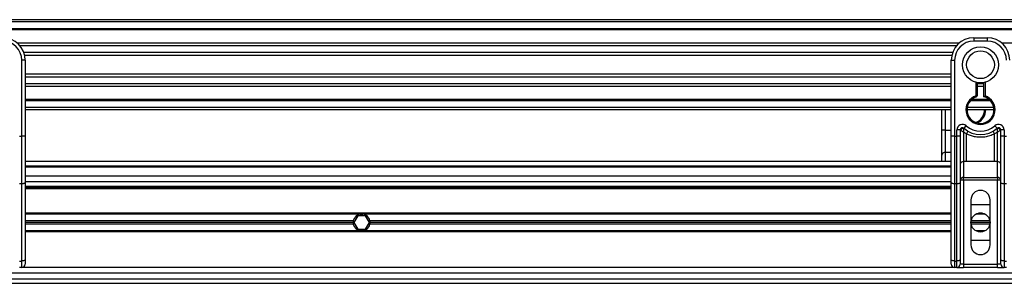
# Model space of a CAD drawing. Header units: millimetres. Extents: x 0 to 420, y 0 to 297.
# Tile 31 of 80: x 82 to 109, y 234 to 241. Entities that reach past the tile are written whole.
import ezdxf

# ---------------------------------------------------------------- set-up
doc = ezdxf.new("R2010")
doc.units = ezdxf.units.MM

msp = doc.modelspace()

# ---------------------------------------------------------------- linework, layer by layer
at = {"color": 7, "linetype": 'Continuous', "lineweight": 25}
for p, q in [((214.52205, 241.25328), (57.46159, 241.25328)), ((214.52205, 241.19045), (57.46159, 241.19045)), ((214.52205, 241.00198), (57.46159, 241.00198)), ((214.52205, 240.96994), (57.46159, 240.96994)), ((107.90944, 240.59989), (81.61745, 240.59989)), ((107.83712, 240.527), (81.68977, 240.527)), ((108.31776, 240.75068), (108.69471, 240.75068)), ((108.31776, 240.75068), (108.31776, 240.65645)), ((108.69471, 240.65645), (108.31776, 240.65645)), ((108.69471, 240.75068), (108.69471, 240.65645)), ((190.36618, 240.59989), (109.10303, 240.59989)), ((107.72812, 240.33925), (81.79878, 240.33925)), ((107.70353, 240.25437), (81.82336, 240.25437)), ((81.74314, 238.003), (81.74314, 240.12244)), ((81.83737, 240.12244), (81.74314, 240.12244)), ((81.83737, 240.12244), (81.83737, 239.56804)), ((107.68952, 239.56804), (107.68952, 240.12244)), ((107.68952, 240.12244), (107.78376, 240.12244)), ((107.78376, 240.12244), (107.78376, 238.003)), ((107.68952, 239.73921), (81.83737, 239.73921)), ((107.68952, 239.65434), (81.83737, 239.65434)), ((81.83737, 239.56804), (81.83737, 239.16906)), ((107.68952, 239.46658), (81.83737, 239.46658)), ((107.68952, 239.16906), (107.68952, 239.56804)), ((108.38059, 239.12885), (108.38059, 239.50978)), ((108.412, 239.50274), (108.412, 239.12885)), ((108.60047, 239.46658), (108.412, 239.46658)), ((108.60047, 239.10528), (108.60047, 239.50274)), ((108.63189, 239.50978), (108.63189, 239.12885)), ((107.68952, 239.39369), (81.83737, 239.39369)), ((81.83737, 239.16906), (81.83737, 238.003)), ((107.68952, 238.003), (107.68952, 239.16906)), ((108.412, 239.12885), (108.38059, 239.12885)), ((108.39025, 239.09897), (108.38059, 239.12885)), ((108.60047, 239.39369), (108.412, 239.39369)), ((107.68952, 239.02365), (81.83737, 239.02365)), ((107.68952, 238.99161), (81.83737, 238.99161)), ((108.7872, 238.99161), (108.22528, 238.99161)), ((108.75485, 239.02365), (108.25763, 239.02365)), ((107.68952, 238.80313), (81.83737, 238.80313)), ((107.68952, 238.74031), (81.83737, 238.74031)), ((107.42698, 238.17182), (107.42698, 238.74031)), ((107.52122, 238.74031), (107.52122, 238.17182)), ((108.88318, 238.74031), (108.12929, 238.74031)), ((108.87791, 238.80313), (108.13456, 238.80313)), ((107.52122, 238.17182), (107.42698, 238.17182)), ((107.42698, 237.47708), (107.42698, 238.17182)), ((107.52122, 238.17182), (107.52122, 237.55427)), ((107.52122, 238.17182), (107.68952, 238.17182)), ((107.84658, 238.003), (107.84658, 238.17839)), ((107.94082, 238.17839), (107.84658, 238.17839)), ((107.94082, 238.17839), (107.94082, 238.003)), ((107.94985, 238.17182), (107.94082, 238.17182)), ((108.1133, 238.06942), (108.03506, 238.11691)), ((108.03506, 238.11691), (108.03506, 237.29696)), ((108.04553, 238.22522), (108.10835, 238.29546)), ((108.1133, 237.29696), (108.1133, 238.06942)), ((108.97742, 238.11691), (108.89917, 238.06942)), ((108.89917, 237.29696), (108.89917, 238.06942)), ((108.90412, 238.29546), (108.96695, 238.22522)), ((108.97742, 237.29696), (108.97742, 238.11691)), ((109.07165, 238.17182), (109.06262, 238.17182)), ((109.16589, 238.17839), (109.07165, 238.17839)), ((109.07165, 238.003), (109.07165, 238.17839)), ((109.16589, 238.17839), (109.16589, 238.003)), ((81.68031, 238.003), (81.74314, 238.003)), ((81.74314, 236.67546), (81.74314, 238.003)), ((81.83737, 238.003), (81.74314, 238.003)), ((81.83737, 238.003), (81.83737, 236.71529)), ((107.78376, 238.003), (107.68952, 238.003)), ((107.68952, 236.71529), (107.68952, 238.003)), ((107.78376, 238.003), (107.84658, 238.003)), ((107.78376, 238.003), (107.78376, 236.67546)), ((107.84658, 236.67546), (107.84658, 238.003)), ((107.94082, 238.003), (107.84658, 238.003)), ((107.94082, 238.003), (107.94082, 236.71529)), ((109.07165, 236.71529), (109.07165, 238.003)), ((109.16589, 238.003), (109.07165, 238.003)), ((109.16589, 238.003), (109.16589, 236.67546)), ((109.16589, 238.003), (109.22872, 238.003)), ((107.42698, 237.29535), (107.42698, 237.47708)), ((107.52122, 237.55427), (107.52122, 237.29535)), ((107.68952, 237.55427), (107.52122, 237.55427)), ((107.68952, 237.29535), (81.83737, 237.29535)), ((108.1133, 237.29696), (108.03506, 237.29696)), ((108.03506, 237.29696), (108.03506, 236.85217)), ((108.97742, 237.29696), (108.89917, 237.29696)), ((108.97742, 236.85217), (108.97742, 237.29696)), ((107.68952, 237.1697), (81.83737, 237.1697)), ((107.68952, 237.13829), (81.83737, 237.13829)), ((81.74314, 236.67546), (81.68031, 236.67546)), ((81.74314, 234.52398), (81.74314, 236.67546)), ((107.68952, 236.88699), (81.83737, 236.88699)), ((107.68952, 236.72993), (81.83737, 236.72993)), ((81.83737, 236.71529), (81.83737, 234.56381)), ((107.68952, 234.56381), (107.68952, 236.71529)), ((107.84658, 236.67546), (107.78376, 236.67546)), ((107.78376, 236.67546), (107.78376, 234.52398)), ((107.84658, 234.52398), (107.84658, 236.67546)), ((108.03506, 236.77498), (107.94082, 236.77498)), ((107.94082, 236.71529), (107.94082, 234.56381)), ((108.03506, 236.85217), (108.97742, 236.85217)), ((108.03506, 236.77498), (108.03506, 236.85217)), ((108.03506, 236.77498), (108.03506, 234.43685)), ((108.97742, 236.77498), (108.03506, 236.77498)), ((108.97742, 236.85217), (108.97742, 236.77498)), ((108.97742, 234.43685), (108.97742, 236.77498)), ((109.07165, 236.77498), (108.97742, 236.77498)), ((109.07165, 234.56381), (109.07165, 236.71529)), ((109.22872, 236.67546), (109.16589, 236.67546)), ((109.16589, 236.67546), (109.16589, 234.52398)), ((107.68952, 236.598), (81.83737, 236.598)), ((107.68952, 236.56659), (81.83737, 236.56659)), ((107.68952, 236.53518), (81.83737, 236.53518)), ((108.23923, 236.22734), (108.23923, 234.97086)), ((108.23923, 236.10169), (108.77324, 236.10169)), ((108.77324, 234.97086), (108.77324, 236.22734)), ((107.68952, 235.85982), (81.83737, 235.85982)), ((91.19124, 235.83155), (81.83737, 235.83155)), ((91.19124, 235.83155), (91.26793, 235.83155)), ((107.68952, 235.83155), (91.26793, 235.83155)), ((108.63761, 235.83155), (108.37487, 235.83155)), ((108.56382, 235.85982), (108.44866, 235.85982)), ((90.99814, 235.64308), (81.83737, 235.64308)), ((90.994, 235.5991), (81.83737, 235.5991)), ((90.99814, 235.55512), (81.83737, 235.55512)), ((91.12077, 235.78757), (91.01196, 235.5991)), ((91.01196, 235.5991), (91.12077, 235.41063)), ((91.3384, 235.78757), (91.12077, 235.78757)), ((91.44722, 235.5991), (91.3384, 235.78757)), ((91.3384, 235.41063), (91.44722, 235.5991)), ((107.68952, 235.64308), (91.46104, 235.64308)), ((107.68952, 235.55512), (91.46104, 235.55512)), ((107.68952, 235.5991), (91.46518, 235.5991)), ((108.77324, 235.5991), (108.23923, 235.5991)), ((108.76959, 235.64308), (108.24288, 235.64308)), ((108.76959, 235.55512), (108.24288, 235.55512)), ((91.19124, 235.36665), (81.83737, 235.36665)), ((107.68952, 235.33838), (81.83737, 235.33838)), ((91.12077, 235.41063), (91.3384, 235.41063)), ((91.26793, 235.36665), (91.19124, 235.36665)), ((107.68952, 235.36665), (91.26793, 235.36665)), ((108.63761, 235.36665), (108.37487, 235.36665)), ((108.56382, 235.33838), (108.44866, 235.33838)), ((108.77324, 235.09651), (108.23923, 235.09651)), ((81.68031, 234.52398), (81.74314, 234.52398)), ((81.74314, 234.34262), (81.74314, 234.52398)), ((81.83737, 234.56381), (81.83737, 234.43685)), ((107.68952, 234.43685), (107.68952, 234.56381)), ((107.78376, 234.52398), (107.84658, 234.52398)), ((107.78376, 234.52398), (107.78376, 234.34262)), ((107.84658, 234.34262), (107.84658, 234.52398)), ((107.94082, 234.56381), (107.94082, 234.43685)), ((109.07165, 234.43685), (109.07165, 234.56381)), ((109.16589, 234.52398), (109.22872, 234.52398)), ((109.16589, 234.52398), (109.16589, 234.34262)), ((134.48404, 234.18556), (77.6646, 234.18556)), ((81.74314, 234.34262), (81.68031, 234.34262)), ((107.78376, 234.34262), (81.74314, 234.34262)), ((107.84658, 234.34262), (107.78376, 234.34262)), ((107.84658, 234.34262), (108.03506, 234.34262)), ((108.03506, 234.43685), (107.94082, 234.43685)), ((108.03506, 234.43685), (108.03506, 234.34262)), ((108.03506, 234.43685), (108.97742, 234.43685)), ((108.97742, 234.34262), (108.03506, 234.34262)), ((109.07165, 234.43685), (108.97742, 234.43685)), ((108.97742, 234.34262), (108.97742, 234.43685)), ((108.97742, 234.34262), (109.16589, 234.34262)), ((109.22872, 234.34262), (109.16589, 234.34262)), ((77.58774, 233.90285), (134.48404, 233.90285)), ((77.62434, 234.02849), (134.48404, 234.02849))]:
    msp.add_line(p, q, dxfattribs=at)
at = {"color": 7, "linetype": 'Continuous', "lineweight": 25, "flags": 128}
for points in [[(81.83737, 236.71529), (81.83556, 236.70752), (81.8302, 236.70005), (81.82149, 236.69316), (81.80977, 236.68713), (81.79549, 236.68218), (81.7792, 236.6785), (81.76152, 236.67623), (81.74314, 236.67546)], [(107.78376, 236.67546), (107.76537, 236.67623), (107.7477, 236.6785), (107.7314, 236.68218), (107.71712, 236.68713), (107.7054, 236.69316), (107.6967, 236.70005), (107.69133, 236.70752), (107.68952, 236.71529)], [(107.94082, 236.71529), (107.93901, 236.70752), (107.93365, 236.70005), (107.92494, 236.69316), (107.91322, 236.68713), (107.89894, 236.68218), (107.88265, 236.6785), (107.86497, 236.67623), (107.84658, 236.67546)], [(109.16589, 236.67546), (109.14751, 236.67623), (109.12983, 236.6785), (109.11354, 236.68218), (109.09926, 236.68713), (109.08754, 236.69316), (109.07883, 236.70005), (109.07347, 236.70752), (109.07165, 236.71529)], [(81.83737, 234.56381), (81.83556, 234.55604), (81.8302, 234.54857), (81.82149, 234.54168), (81.80977, 234.53565), (81.79549, 234.5307), (81.7792, 234.52701), (81.76152, 234.52475), (81.74314, 234.52398)], [(107.78376, 234.52398), (107.76537, 234.52475), (107.7477, 234.52701), (107.7314, 234.5307), (107.71712, 234.53565), (107.7054, 234.54168), (107.6967, 234.54857), (107.69133, 234.55604), (107.68952, 234.56381)], [(107.94082, 234.56381), (107.93901, 234.55604), (107.93365, 234.54857), (107.92494, 234.54168), (107.91322, 234.53565), (107.89894, 234.5307), (107.88265, 234.52701), (107.86497, 234.52475), (107.84658, 234.52398)], [(109.16589, 234.52398), (109.14751, 234.52475), (109.12983, 234.52701), (109.11354, 234.5307), (109.09926, 234.53565), (109.08754, 234.54168), (109.07883, 234.54857), (109.07347, 234.55604), (109.07165, 234.56381)]]:
    msp.add_lwpolyline(points, dxfattribs=at)
at = {"color": 7, "linetype": 'Continuous', "lineweight": 25}
for centre, radius in [((108.50624, 239.99679), 0.50296), ((108.50624, 239.99679), 0.38687), ((108.50624, 235.5991), 0.267)]:
    msp.add_circle(centre, radius, dxfattribs=at)
for centre, radius, start, end in [((81.20913, 240.12244), 0.62824, 0, 90), ((81.20913, 240.12244), 0.53401, 0, 90), ((108.31776, 240.12244), 0.62824, 90, 180), ((108.31776, 240.12244), 0.53401, 90, 180), ((108.69471, 240.12244), 0.62824, 0, 90), ((108.69471, 240.12244), 0.53401, 0, 90), ((108.50624, 238.74031), 0.40836, 107.920213, 72.079787), ((108.38059, 239.12885), 0.03141, 287.920213, 0), ((108.50624, 238.74031), 0.37695, 107.920213, 75.522488), ((108.24369, 238.74031), 0.37695, 290.380401, 360), ((108.24369, 238.74031), 0.40836, 295.881191, 360), ((108.00364, 238.17839), 0.15706, 48.189685, 180), ((109.00883, 238.17839), 0.15706, 0, 131.810315), ((108.00364, 238.17839), 0.06282, 48.189685, 180), ((108.00364, 238.17839), 0.06282, 48.190689, 179.99948), ((108.02318, 238.13591), 0.08165, 75.207531, 153.906305), ((108.50624, 238.74031), 0.69107, 228.189685, 311.810315), ((108.50624, 238.74031), 0.59683, 228.189685, 311.810315), ((108.5033, 237.86757), 0.43914, 141.327049, 152.635406), ((108.50917, 237.86757), 0.43914, 27.364594, 38.672951), ((109.00883, 238.17839), 0.06282, 0, 131.810315), ((109.00883, 238.17839), 0.06282, 0.00052, 131.809311), ((108.9893, 238.13591), 0.08165, 26.093695, 104.792469), ((107.51347, 237.46762), 0.087, 84.888926, 173.756454), ((108.02731, 237.2103), 0.087, 84.888926, 173.756454), ((108.98517, 237.2103), 0.087, 6.243546, 95.111074), ((108.02731, 236.76551), 0.087, 84.888926, 173.756454), ((108.98517, 236.76551), 0.087, 6.243546, 95.111074), ((108.50624, 236.22734), 0.267, 0, 180), ((91.22959, 235.5991), 0.23559, 99.366789, 169.241682), ((91.22959, 235.5991), 0.23559, 10.758318, 80.633211), ((91.22959, 235.5991), 0.23559, 169.241682, 180), ((91.22959, 235.5991), 0.23559, 180, 190.758318), ((91.22959, 235.5991), 0.23559, 190.758318, 260.633211), ((91.22959, 235.5991), 0.23559, 279.366789, 349.241682), ((91.22959, 235.5991), 0.23559, 0, 10.758318), ((91.22959, 235.5991), 0.23559, 349.241682, 0), ((108.50624, 234.97086), 0.267, 180, 0), ((81.74314, 234.43685), 0.09424, 270, 0), ((107.78376, 234.43685), 0.09424, 180, 270), ((107.84658, 234.43685), 0.09424, 270, 0), ((109.16589, 234.43685), 0.09424, 180, 270)]:
    msp.add_arc(centre, radius, start, end, dxfattribs=at)
for points, knots in [([(108.60047, 239.10528), (108.60073, 239.10548), (108.60124, 239.10588), (108.60509, 239.10885), (108.61096, 239.11333), (108.61941, 239.11969), (108.62679, 239.12514), (108.63117, 239.12833), (108.63181, 239.1288), (108.63189, 239.12885)], [0, 0, 0, 0, 0.16194992, 0.32336195, 0.4972773, 0.7062892, 0.9573608, 0.99480442, 1, 1, 1, 1]), ([(107.94985, 238.17182), (107.94792, 238.17322), (107.94377, 238.17624), (107.94118, 238.17814), (107.94091, 238.17833), (107.94082, 238.17839)], [0, 0, 0, 0, 0.372754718, 0.803553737, 1, 1, 1, 1]), ([(108.03506, 238.11691), (108.03491, 238.117), (108.03468, 238.11714), (108.03432, 238.11736), (108.03392, 238.11761), (108.03331, 238.11799), (108.03238, 238.11856), (108.03096, 238.11944), (108.02878, 238.12078), (108.02541, 238.12286), (108.02017, 238.1261), (108.01173, 238.13133), (107.99617, 238.14107), (107.98097, 238.15081), (107.96314, 238.16259), (107.95554, 238.16787), (107.94985, 238.17182)], [0, 0, 0, 0, 0.00419055, 0.00685655, 0.01050099, 0.01608276, 0.02463309, 0.03773692, 0.0578443, 0.08879626, 0.13682222, 0.21288297, 0.34057388, 0.61171574, 0.70987367, 1, 1, 1, 1]), ([(108.03506, 238.11691), (108.03507, 238.11708), (108.03508, 238.11743), (108.03511, 238.11797), (108.03515, 238.11864), (108.03521, 238.11959), (108.03529, 238.12108), (108.03542, 238.12339), (108.03564, 238.12702), (108.03601, 238.13278), (108.03666, 238.14226), (108.03806, 238.16057), (108.03977, 238.17861), (108.04206, 238.19957), (108.04318, 238.20832), (108.04402, 238.21485)], [0, 0, 0, 0, 0.00426596, 0.00889009, 0.01380627, 0.02144646, 0.0333306, 0.05185022, 0.08082575, 0.12657636, 0.20045088, 0.32751798, 0.61268516, 0.71115998, 1, 1, 1, 1]), ([(108.04553, 238.22522), (108.0455, 238.22514), (108.04543, 238.22488), (108.04498, 238.22193), (108.04432, 238.21709), (108.04402, 238.21485)], [0, 0, 0, 0, 0.197894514, 0.62975779, 1, 1, 1, 1]), ([(108.89917, 238.06942), (108.85574, 238.0496), (108.76767, 238.00942), (108.62572, 237.97754), (108.47972, 237.96945), (108.30394, 237.98861), (108.18585, 238.03866), (108.1133, 238.06942)], [0, 0, 0, 0, 0.17534777, 0.35557936, 0.53101844, 0.71188108, 1, 1, 1, 1]), ([(108.96695, 238.22522), (108.967, 238.22499), (108.96711, 238.22449), (108.96767, 238.22067), (108.96822, 238.21657), (108.96845, 238.21485)], [0, 0, 0, 0, 0.3358482, 0.72238304, 1, 1, 1, 1]), ([(108.96845, 238.21485), (108.96929, 238.20832), (108.97041, 238.19957), (108.9727, 238.17861), (108.97441, 238.16057), (108.97582, 238.14226), (108.97647, 238.13278), (108.97683, 238.12702), (108.97705, 238.12339), (108.97718, 238.12108), (108.97727, 238.11959), (108.97732, 238.11864), (108.97736, 238.11797), (108.97739, 238.11743), (108.97741, 238.11708), (108.97742, 238.11691)], [0, 0, 0, 0, 0.28884002, 0.387314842, 0.67248202, 0.79954912, 0.873423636, 0.919174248, 0.94814978, 0.966669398, 0.978553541, 0.986193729, 0.991109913, 0.995734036, 1, 1, 1, 1]), ([(109.06262, 238.17182), (109.05694, 238.16787), (109.04933, 238.16259), (109.0315, 238.15081), (109.0163, 238.14107), (109.00074, 238.13133), (108.99231, 238.1261), (108.98706, 238.12286), (108.9837, 238.12078), (108.98152, 238.11944), (108.98009, 238.11856), (108.97917, 238.11799), (108.97856, 238.11761), (108.97815, 238.11736), (108.9778, 238.11714), (108.97756, 238.117), (108.97742, 238.11691)], [0, 0, 0, 0, 0.29012633, 0.38828426, 0.65942612, 0.78711703, 0.86317778, 0.91120374, 0.9421557, 0.96226308, 0.97536691, 0.98391724, 0.98949901, 0.99314345, 0.99580945, 1, 1, 1, 1]), ([(109.07165, 238.17839), (109.07143, 238.17823), (109.07094, 238.17789), (109.06763, 238.17545), (109.0641, 238.1729), (109.06262, 238.17182)], [0, 0, 0, 0, 0.33368437, 0.72015173, 1, 1, 1, 1]), ([(108.89917, 237.29696), (108.75239, 237.2998), (108.49041, 237.30487), (108.22848, 237.29938), (108.1133, 237.29696)], [0, 0, 0, 0, 0.560282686, 1, 1, 1, 1])]:
    msp.add_open_spline(points, degree=3, knots=knots, dxfattribs=at)

doc.saveas('drawing.dxf')
